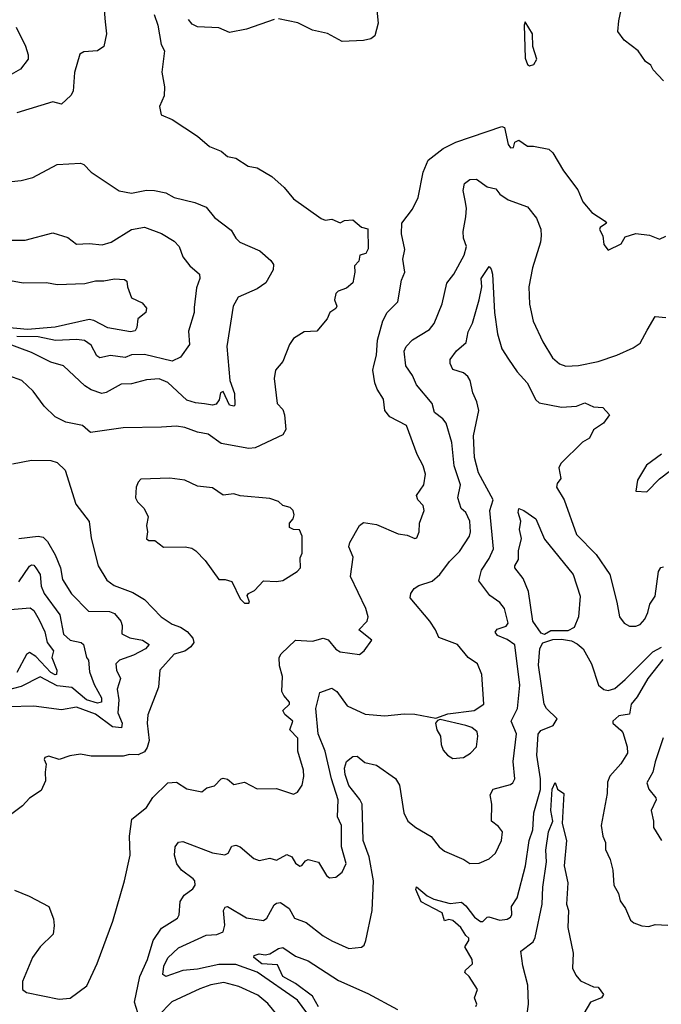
# Model space of a CAD drawing. Extents: x 1552294 to 1694791, y 811929 to 917222.
# Tile 252 of 256: x 1611109 to 1614124, y 885195 to 889821. Entities that reach past the tile are written whole.
import ezdxf

# ---------------------------------------------------------------- set-up
doc = ezdxf.new("R2010")
doc.units = 0

msp = doc.modelspace()

# ---------------------------------------------------------------- linework, layer by layer
at = {"layer": '0CON10XD'}
for points in [[(1612776.2, 889976.2), (1612793.5, 889805), (1612777.1, 889745), (1612758.5, 889731.5), (1612725, 889722.4), (1612625, 889718.8), (1612555, 889755.8), (1612485, 889772.2), (1612415.3, 889805.3), (1612325, 889824.3)], [(1614134.3, 889534.3), (1614086, 889585), (1614075, 889606.7), (1614050, 889625), (1614016, 889675), (1613950, 889725), (1613920, 889765), (1613924.2, 889815.8), (1613940.9, 889889.1)], [(1611741.2, 889845), (1611757.5, 889795), (1611773.3, 889705), (1611788.8, 889675), (1611776.7, 889575), (1611789.2, 889505), (1611787.3, 889462.7), (1611766.4, 889413.6), (1611774.2, 889374.2), (1611825, 889351.2), (1611945, 889272.9), (1612001.2, 889225), (1612055, 889202.9), (1612085, 889178), (1612125, 889170), (1612183.2, 889133.2), (1612225, 889124.4), (1612294.5, 889084.5), (1612352.2, 889032.2), (1612395, 888979.2), (1612525, 888886.2), (1612545, 888878.8), (1612575, 888883.3), (1612615, 888866.7), (1612635, 888878), (1612675, 888880), (1612715, 888846.7), (1612745, 888837.5), (1612746.2, 888745), (1612735, 888722.5), (1612707.5, 888715), (1612702.9, 888687.1), (1612681.9, 888665), (1612683.1, 888635), (1612673.8, 888585), (1612645, 888558.8), (1612605, 888545.8), (1612594, 888535), (1612588, 888505), (1612598.8, 888475), (1612595, 888463.3), (1612566, 888445), (1612554.3, 888415), (1612505, 888356.7), (1612445, 888353.8), (1612395, 888323.3), (1612376, 888295), (1612346.2, 888215), (1612311.2, 888175), (1612304.3, 888135), (1612318.3, 888018.3), (1612345, 887988.8), (1612352.9, 887965), (1612360, 887895), (1612345, 887871.1), (1612215, 887809.7), (1612185, 887806.4), (1612055, 887829.5), (1611995, 887873.3), (1611945, 887883.3), (1611884.4, 887905.6), (1611845, 887911.2), (1611775, 887907.1), (1611595, 887903.9), (1611441.4, 887881.4), (1611403.9, 887913.9), (1611325, 887929.4), (1611275, 887955.7), (1611223.3, 888005), (1611172.5, 888075), (1611118.8, 888125), (1611057.4, 888147.4)], [(1611506.4, 889865), (1611510.2, 889810.2), (1611516.2, 889755), (1611504.4, 889695), (1611475, 889674.4), (1611409.7, 889670.3), (1611391.1, 889658.9), (1611366.8, 889573.2), (1611360.8, 889485), (1611348.8, 889465), (1611305, 889424), (1611265, 889434.3), (1611095, 889383.3)], [(1612305, 889822.5), (1612175, 889776.9), (1612095, 889760.8), (1612045, 889782.5), (1611945, 889788), (1611919.5, 889799.5), (1611901.7, 889821.7)], [(1613505, 889603.8), (1613525, 889610), (1613538.8, 889635), (1613520, 889695), (1613518.8, 889755), (1613485, 889810), (1613480, 889795), (1613485, 889640), (1613495, 889610), (1613505, 889603.8)], [(1611092.5, 889785), (1611136.7, 889696.8), (1611149.2, 889655), (1611148.2, 889635), (1611112.3, 889587.7), (1611035.2, 889544.8)], [(1611085, 885730.5), (1611153.1, 885703.1), (1611245.6, 885655), (1611267.2, 885597.2), (1611270.5, 885565), (1611265.5, 885525), (1611204.4, 885465), (1611169.4, 885415), (1611122.2, 885302.2), (1611122.5, 885265), (1611140.9, 885250.9), (1611295, 885219.4), (1611346.7, 885223.3), (1611425, 885281.2), (1611473.2, 885386.8), (1611546, 885585), (1611601.4, 885775), (1611627.5, 885895), (1611624.5, 885985), (1611635.6, 886065), (1611705, 886118.8), (1611735, 886166.2), (1611805, 886235.8), (1611845, 886238.8), (1611895, 886208), (1611965, 886193.8), (1611988.3, 886211.7), (1612025, 886221.9), (1612055, 886254.2), (1612065, 886257.5), (1612085, 886251.9), (1612115, 886226.9), (1612165, 886239.1), (1612225, 886207.1), (1612315, 886209.2), (1612395, 886182), (1612415, 886191.2), (1612436.9, 886225), (1612444.4, 886265), (1612442.7, 886295), (1612416.1, 886385), (1612415.9, 886445), (1612378.9, 886485), (1612391.9, 886525), (1612355, 886556.5), (1612345.5, 886575), (1612377.1, 886605), (1612377.1, 886615), (1612350, 886645), (1612340.6, 886665), (1612343.5, 886735), (1612330, 886785), (1612327.5, 886825), (1612338.1, 886841.9), (1612405, 886905.4), (1612485, 886900.7), (1612535, 886915.6), (1612557.8, 886907.8), (1612595, 886863.8), (1612615, 886850.8), (1612705, 886838), (1612728, 886855), (1612763.3, 886905), (1612703.3, 886955), (1612741.4, 886995), (1612746.4, 887015), (1612735.5, 887055), (1612662.7, 887205), (1612675.4, 887295), (1612656.1, 887345), (1612660.8, 887365), (1612705.7, 887445), (1612725, 887458.9), (1612785, 887448.6), (1612887.5, 887405), (1612929.7, 887399.7), (1612965, 887383.8), (1612975, 887386.7), (1612985.9, 887414.1), (1612988.1, 887455), (1613010, 887515), (1613005, 887539.2), (1612980.6, 887565), (1612974.3, 887585), (1613008.5, 887635), (1613015.5, 887685), (1613005.3, 887725.3), (1612977.5, 887777.5), (1612927.1, 887915), (1612848.8, 887955), (1612825, 887984.4), (1612818, 888038), (1612788.5, 888085), (1612777.5, 888115), (1612769.1, 888175), (1612773.2, 888196.8), (1612786.1, 888245), (1612789.6, 888315), (1612814.7, 888405.3), (1612835.4, 888444.6), (1612886.2, 888495), (1612902.4, 888597.6), (1612918, 888635), (1612908.8, 888695), (1612918.8, 888741.2), (1612903.8, 888815), (1612904.2, 888865), (1612955, 888930), (1612981.2, 888985), (1613004.6, 889105), (1613028.8, 889161.2), (1613098.2, 889215), (1613159.1, 889245), (1613375, 889318.8), (1613386.5, 889315), (1613404.7, 889234.7), (1613415, 889218.8), (1613429.7, 889220.3), (1613436.2, 889245), (1613454.4, 889255.6), (1613495, 889227.1), (1613524, 889226), (1613595, 889212.5), (1613614, 889195), (1613665, 889111.2), (1613731.7, 889021.7), (1613755.6, 888965), (1613796.9, 888915), (1613860, 888875), (1613866.7, 888865), (1613837.5, 888845), (1613833.8, 888835), (1613850, 888805), (1613854, 888765), (1613875, 888737.5), (1613935, 888767.5), (1613955, 888801.2), (1614005, 888816.2), (1614068.3, 888808.3), (1614115, 888790), (1614145, 888804)], [(1611025, 889056.4), (1611115, 889065.6), (1611171.3, 889078.7), (1611285, 889140), (1611395, 889146.9), (1611410.9, 889140.9), (1611445, 889104.4), (1611576.3, 889016.3), (1611635, 889005.5), (1611705, 889020.5), (1611741.9, 889018.1), (1611795, 889008), (1611835, 888985.8), (1611931.3, 888961.3), (1611985, 888940.8), (1612025, 888892), (1612102.7, 888832.7), (1612124, 888794), (1612142.9, 888775), (1612236.7, 888735), (1612289.7, 888689.7), (1612301.2, 888671.2), (1612300, 888645), (1612265, 888584), (1612225, 888555.6), (1612135, 888516.5), (1612111.7, 888475), (1612082.5, 888285), (1612095.6, 888125.6), (1612118.1, 888065), (1612120, 888010), (1612115, 888004.4), (1612095, 888010), (1612065, 888073.3), (1612052.9, 888067.1), (1612046.4, 888035), (1612032.5, 888015), (1612015, 888010.4), (1611976.6, 888016.6), (1611935, 888020.3), (1611895, 888033.9), (1611805, 888116.2), (1611765, 888133.1), (1611705, 888129.3), (1611635, 888110.4), (1611585, 888107.8), (1611515, 888069.1), (1611495, 888064.5), (1611445, 888082.1), (1611415, 888100.5), (1611315.3, 888195.3), (1611255, 888211.3), (1611165, 888257.5), (1611042.1, 888302.1)], [(1611664.7, 885155), (1611647.7, 885205), (1611673.4, 885325), (1611709.5, 885405), (1611735.3, 885495), (1611775, 885551.9), (1611850.5, 885599.5), (1611858.5, 885615), (1611862.6, 885677.4), (1611881.7, 885708.3), (1611923.2, 885736.8), (1611932.9, 885755), (1611931.5, 885775), (1611924.6, 885785), (1611868.5, 885825), (1611847.5, 885855), (1611836.2, 885895), (1611839.4, 885935), (1611855, 885956), (1611875, 885959.2), (1612015, 885906.1), (1612073.2, 885896.8), (1612088.1, 885905), (1612105, 885938), (1612125, 885942.9), (1612145, 885934.4), (1612209.3, 885879.3), (1612235, 885871.2), (1612285, 885881.9), (1612315, 885871.9), (1612365, 885899.3), (1612388.3, 885888.3), (1612405, 885857.5), (1612425, 885844.2), (1612435, 885846.7), (1612451.5, 885868.5), (1612465, 885875.6), (1612513.2, 885863.2), (1612550, 885800), (1612565, 885789.2), (1612595, 885792), (1612625, 885816), (1612643.2, 885856.8), (1612621.8, 885935), (1612620.4, 886035), (1612602.9, 886075), (1612605.3, 886155), (1612573.6, 886253.6), (1612544.4, 886385), (1612510.8, 886465), (1612500.3, 886585), (1612519.7, 886660.3), (1612575, 886680.6), (1612598.9, 886665), (1612647.1, 886597.1), (1612732.4, 886557.6), (1612825, 886549.6), (1612915, 886559.4), (1612965, 886557.5), (1613065, 886540), (1613120.3, 886559.7), (1613245, 886574.8), (1613290, 886605), (1613281.1, 886745), (1613260.8, 886795), (1613216.2, 886825), (1613165.7, 886885), (1613078.1, 886918.1), (1613063.1, 886955), (1613036.1, 886995), (1612944.6, 887105), (1612946.5, 887125), (1612962.2, 887147.8), (1612985, 887161.9), (1613047.7, 887182.3), (1613083.8, 887215), (1613128, 887275), (1613175, 887321.8), (1613222.2, 887395), (1613228.1, 887415), (1613224.3, 887465), (1613206, 887505), (1613184.1, 887524.1), (1613167.9, 887575), (1613179.7, 887635), (1613151.2, 887725), (1613140.3, 887835), (1613113.8, 887925), (1613097.5, 887945), (1613057.5, 887975), (1613048, 888018), (1612973.3, 888105), (1612955, 888148.5), (1612923.8, 888195), (1612916.2, 888263.8), (1612924.5, 888285), (1612955, 888317.5), (1613034, 888366), (1613055.9, 888394.1), (1613094.7, 888485.3), (1613116.5, 888583.5), (1613149.6, 888625), (1613197.3, 888715), (1613207.9, 888755), (1613194.7, 888794.7), (1613192.3, 888825), (1613206.2, 888895), (1613208.2, 888935), (1613201.8, 888971.8), (1613192.4, 889017.6), (1613198.8, 889051.2), (1613225, 889070), (1613255, 889071.1), (1613306.1, 889036.1), (1613345.9, 889025.9), (1613365, 889000.6), (1613405, 888974.5), (1613495, 888941.1), (1613538.3, 888888.3), (1613557.4, 888837.4), (1613559.6, 888805), (1613555.6, 888775), (1613518.2, 888655), (1613502.2, 888565), (1613504.4, 888485), (1613522.5, 888405), (1613566.7, 888306.7), (1613612.9, 888232.9), (1613645, 888204.3), (1613675, 888193.1), (1613735, 888195.5), (1613827.5, 888215), (1613915.5, 888244.5), (1613991.2, 888278.8), (1614025, 888301.2), (1614057.1, 888362.9), (1614095, 888426), (1614145, 888421.9)], [(1611050, 888785), (1611135, 888784.4), (1611265, 888820), (1611335, 888798.1), (1611376.3, 888766.3), (1611435, 888769.6), (1611496.3, 888763.7), (1611538.6, 888775), (1611634.2, 888835), (1611695, 888846.2), (1611775, 888816.4), (1611835, 888780.6), (1611857.5, 888755), (1611875, 888706.2), (1611908.8, 888665), (1611953.8, 888625), (1611956, 888605), (1611939.1, 888560.9), (1611928.3, 888468.3), (1611928.5, 888445), (1611902.7, 888357.3), (1611906.5, 888295), (1611865, 888235.6), (1611825, 888217.3), (1611695, 888248.4), (1611635, 888245.9), (1611605, 888234.1), (1611535, 888242.4), (1611485, 888231.5), (1611471.4, 888241.4), (1611445, 888291.2), (1611413.3, 888313.3), (1611375, 888317.8), (1611277.1, 888312.9), (1611195, 888330.6), (1611095, 888332.6)], [(1612458.4, 885155), (1612415, 885214), (1612225, 885346.2), (1612125, 885381.6), (1612045, 885381.4), (1611945, 885360), (1611875.9, 885354.1), (1611795.3, 885325.3), (1611782.2, 885335), (1611785.8, 885374.2), (1611805, 885412.5), (1611855, 885460), (1611985, 885519.6), (1612035, 885522.3), (1612064.6, 885535.4), (1612073.5, 885566.5), (1612066.6, 885635), (1612075, 885652), (1612085, 885654.7), (1612175, 885601.8), (1612255, 885589.2), (1612270.5, 885599.5), (1612305, 885662), (1612315, 885670.2), (1612335, 885673.1), (1612374.7, 885645), (1612400.2, 885600.2), (1612455, 885579.6), (1612535, 885516.4), (1612575, 885492.7), (1612655, 885456.7), (1612715, 885463.1), (1612727.1, 885472.9), (1612735.9, 885494.1), (1612765.3, 885635), (1612771.2, 885775), (1612751.9, 885888.1), (1612723.7, 885965), (1612717.5, 886135), (1612707.3, 886157.3), (1612655, 886222.8), (1612637.6, 886275), (1612636, 886305), (1612645, 886336), (1612675, 886359.2), (1612695, 886360.8), (1612730.9, 886330.9), (1612785, 886318.5), (1612875, 886256.4), (1612893.8, 886225), (1612914.4, 886095), (1612932.9, 886055), (1612970, 886025), (1613042.9, 885982.9), (1613079.4, 885935), (1613105, 885914.5), (1613196.2, 885875), (1613225, 885856), (1613268.3, 885858.3), (1613315, 885878.5), (1613344.6, 885905), (1613373.3, 885965), (1613377.8, 886005), (1613359.7, 886029.7), (1613326.5, 886055), (1613327.7, 886135), (1613320.3, 886179.7), (1613334, 886205), (1613415, 886228.1), (1613426.1, 886235), (1613435.8, 886255), (1613427.1, 886335), (1613443.9, 886465), (1613417.9, 886525), (1613447.5, 886585), (1613458.8, 886695), (1613435, 886883.1), (1613399.5, 886909.5), (1613355, 886927.5), (1613343.6, 886943.6), (1613353.1, 886956.9), (1613395, 886971.8), (1613403.9, 886985), (1613386.6, 887055), (1613365, 887082.2), (1613318.6, 887115), (1613266.5, 887185), (1613279.5, 887235), (1613315, 887288.9), (1613335.2, 887335), (1613318.4, 887515), (1613334.5, 887565), (1613265, 887692.2), (1613246.2, 887763.8), (1613240.8, 887865), (1613266.9, 887985), (1613257.8, 888025), (1613237.9, 888067.9), (1613225.6, 888125), (1613215.6, 888145), (1613195, 888161.4), (1613145, 888178), (1613132.5, 888205), (1613132, 888225), (1613161.4, 888265), (1613206.7, 888305), (1613216.5, 888355), (1613236.5, 888395), (1613268.8, 888505), (1613280.4, 888565), (1613277.9, 888605), (1613315, 888660.8), (1613325, 888648.8), (1613330.5, 888625), (1613339.6, 888445), (1613354.5, 888345.5), (1613375.4, 888275), (1613405.8, 888225.8), (1613445.9, 888165.9), (1613494.1, 888115), (1613534.5, 888035), (1613550.3, 888020.3), (1613655, 887999.7), (1613725, 888005.4), (1613765, 888021.5), (1613805, 888002.2), (1613848.6, 887998.6), (1613881.2, 887965), (1613852, 887925), (1613805.5, 887894.5), (1613787.1, 887855), (1613753.8, 887836.2), (1613651.4, 887735), (1613642.7, 887715), (1613651.5, 887665), (1613635, 887642.5), (1613631.6, 887625), (1613668.1, 887565), (1613725, 887401.4), (1613818, 887308), (1613882.1, 887215), (1613914.6, 887084.6), (1613927.9, 887015), (1613948.9, 886985), (1613975, 886970.8), (1614005, 886971.9), (1614025, 886979.6), (1614046.1, 887005), (1614060.8, 887035), (1614070.4, 887075), (1614095, 887112.5), (1614111.4, 887228.6), (1614122.5, 887247.5), (1614135, 887250.8)], [(1611065, 888596.1), (1611125, 888583.9), (1611235, 888586.4), (1611285, 888576.9), (1611415, 888581.9), (1611465, 888594.4), (1611505, 888594.4), (1611555, 888603.6), (1611600.6, 888600.6), (1611613.1, 888593.1), (1611616, 888565), (1611634.4, 888514.4), (1611685, 888490.6), (1611705.3, 888465), (1611701.5, 888445), (1611663.3, 888415), (1611659.2, 888375), (1611650.8, 888359.2), (1611630, 888355), (1611523.2, 888373.2), (1611457.3, 888407.3), (1611435, 888412), (1611275, 888376.6), (1611145, 888365.8), (1611044.7, 888375.3)], [(1614125, 887780), (1614055, 887727.5), (1614012.7, 887657.3), (1614003.8, 887605), (1614056.8, 887603.2), (1614115, 887663.3), (1614167.7, 887702.3)], [(1611075, 887734), (1611165, 887750.8), (1611255, 887750), (1611285, 887740.8), (1611322.9, 887705), (1611372.2, 887545), (1611435, 887462.5), (1611444.2, 887385), (1611478, 887255), (1611518, 887188), (1611552.6, 887162.6), (1611639.9, 887129.9), (1611695, 887096.7), (1611774.2, 887015), (1611825, 886980.9), (1611865, 886967.1), (1611896.1, 886946.1), (1611922.7, 886915), (1611927.9, 886895), (1611913.5, 886875), (1611885, 886854.6), (1611835, 886840), (1611768, 886765), (1611761.1, 886685), (1611711.5, 886555), (1611707.8, 886515), (1611716.7, 886435), (1611708.6, 886401.4), (1611695, 886381.4), (1611665, 886367.5), (1611625, 886368.1), (1611595, 886360.8), (1611445, 886360), (1611395, 886369.4), (1611345, 886362.9), (1611295, 886344.4), (1611245, 886360), (1611227.5, 886355), (1611223.8, 886345), (1611233.6, 886323.6), (1611228, 886285), (1611230.6, 886245), (1611209.8, 886200.2), (1611155, 886163.1), (1611122.7, 886127.3), (1611065, 886084.4)], [(1612185, 887080), (1612188.8, 887085), (1612178, 887115), (1612183.8, 887125), (1612211.7, 887138.3), (1612255, 887183.8), (1612315, 887180.8), (1612345, 887186.7), (1612412.3, 887227.7), (1612428.8, 887245), (1612427, 887293), (1612436.7, 887315), (1612436.2, 887395), (1612423.6, 887423.6), (1612395, 887426.2), (1612376.7, 887435), (1612376.7, 887455), (1612393.6, 887476.4), (1612398.8, 887495), (1612393.3, 887515), (1612379.5, 887529.5), (1612345, 887538.8), (1612325, 887556.7), (1612285, 887571.2), (1612145, 887583.1), (1612115, 887592.5), (1612065, 887587.5), (1612015, 887621.5), (1611945, 887630), (1611885, 887656.7), (1611815, 887666.7), (1611678.3, 887661.7), (1611665, 887647.5), (1611655.8, 887624.2), (1611653.6, 887575), (1611662.9, 887555), (1611693.6, 887523.6), (1611712.5, 887485), (1611704.4, 887445), (1611708.8, 887415), (1611705, 887382.5), (1611715, 887373.8), (1611743.9, 887373.9), (1611785, 887342.5), (1611885.8, 887344.2), (1611917.3, 887337.3), (1611935.9, 887325.9), (1611980.5, 887280.5), (1612045, 887190), (1612075, 887191.2), (1612105, 887181.2), (1612145, 887100), (1612165, 887080), (1612185, 887080)], [(1613575, 886932.6), (1613559.3, 886939.3), (1613520.5, 886995), (1613499.4, 887135), (1613475, 887196.2), (1613436, 887245), (1613435.8, 887255), (1613452.9, 887285), (1613452.9, 887325), (1613466.7, 887383.3), (1613457.9, 887425), (1613464.1, 887465), (1613450.8, 887505), (1613455, 887523.8), (1613478.2, 887515), (1613534.4, 887475), (1613575, 887380), (1613710.6, 887215), (1613742.4, 887112.4), (1613734.6, 887015), (1613715, 886965.6), (1613685, 886948.9), (1613605, 886949.6), (1613575, 886932.6)], [(1611105, 887383.8), (1611195, 887394.8), (1611219.8, 887389.8), (1611240, 887370), (1611275, 887306), (1611301.1, 887245), (1611310.3, 887190.3), (1611352.8, 887122.8), (1611432.4, 887042.4), (1611530.2, 887040.2), (1611555, 887030.7), (1611584, 886995), (1611590.4, 886975), (1611588.6, 886935), (1611627, 886917), (1611686.2, 886905), (1611717.5, 886885), (1611700.8, 886865), (1611643.6, 886835), (1611577.9, 886812.1), (1611561.1, 886795), (1611563.8, 886765), (1611582.9, 886725), (1611567.1, 886675), (1611574.8, 886625), (1611569.8, 886565), (1611589.7, 886515), (1611586.9, 886493.1), (1611545, 886498.7), (1611465, 886557.3), (1611375, 886590.6), (1611305, 886578.8), (1611175, 886596.2), (1611055, 886591.8)], [(1611105, 887179.1), (1611155, 887252.9), (1611165, 887259.5), (1611175, 887257.5), (1611185, 887245.6), (1611204.3, 887214.3), (1611210.1, 887160.1), (1611224.2, 887125), (1611297.9, 887025), (1611315, 886933.8), (1611345.9, 886905.9), (1611397.5, 886895), (1611408, 886885), (1611422, 886825), (1611432.3, 886812.3), (1611437.2, 886757.2), (1611458.2, 886698.2), (1611492.9, 886635), (1611492.9, 886615), (1611475, 886610.2), (1611422.7, 886625), (1611353.6, 886683.6), (1611285, 886690.6), (1611205, 886733.5), (1611115, 886687.5), (1610970.1, 886649.9)], [(1611045, 887047.9), (1611157.9, 887057.9), (1611175.9, 887045), (1611200.8, 887000.8), (1611227.5, 886945), (1611237.7, 886895), (1611267.4, 886855), (1611260, 886825), (1611283.5, 886765), (1611282.1, 886745), (1611275, 886742.3), (1611255, 886753.3), (1611185, 886828.8), (1611155, 886848.2), (1611141.2, 886838.8), (1611095, 886753.8)], [(1613252.5, 885185), (1613256.7, 885195), (1613246.7, 885225), (1613260, 885265), (1613221.2, 885325), (1613200, 885345), (1613203.3, 885355), (1613236, 885385), (1613235.9, 885405.9), (1613201.2, 885465), (1613220, 885495), (1613220, 885505), (1613205, 885517.5), (1613182.5, 885555), (1613145, 885588.6), (1613126.1, 885593.9), (1613105, 885587.5), (1613093.8, 885625), (1613055, 885644.6), (1612995, 885675.6), (1612970, 885735), (1612973.9, 885746.1), (1613024.2, 885704.2), (1613055, 885689.2), (1613131.9, 885668.1), (1613185, 885674.3), (1613205, 885657.8), (1613246, 885605), (1613275, 885584.5), (1613285.5, 885584.5), (1613305, 885604), (1613314.3, 885605.7), (1613365, 885589.5), (1613400, 885595), (1613415.7, 885605), (1613421.4, 885615), (1613419.4, 885655), (1613447.1, 885695), (1613485.4, 885845), (1613503.1, 885965), (1613520.2, 886015), (1613524.8, 886095), (1613555.7, 886204.3), (1613556.9, 886255), (1613539, 886365), (1613545, 886464.2), (1613558.2, 886481.8), (1613616.2, 886505), (1613635, 886535.8), (1613585, 886584.2), (1613573.4, 886605), (1613547.7, 886787.7), (1613552.7, 886867.3), (1613567.2, 886892.8), (1613615, 886908.2), (1613655, 886910.5), (1613702.6, 886902.6), (1613728.6, 886888.6), (1613756.5, 886865), (1613795.3, 886795.3), (1613829.6, 886695), (1613854.4, 886674.4), (1613875, 886668.8), (1613905, 886678.9), (1613955, 886720.9), (1614085, 886851.5), (1614125, 886873.3)], [(1614130.7, 886815), (1614060, 886725), (1614011.2, 886638.8), (1613982, 886605), (1613975, 886557.5), (1613925, 886550.8), (1613896, 886525), (1613896.2, 886515), (1613933.2, 886483.2), (1613942.7, 886472.7), (1613962.9, 886405), (1613964.5, 886375), (1613934.6, 886325.4), (1613882.9, 886267.1), (1613871.1, 886238.9), (1613869.4, 886185), (1613841.2, 886035), (1613849.1, 885985), (1613862.5, 885955), (1613862.1, 885922.1), (1613884.3, 885875), (1613896.5, 885825), (1613900.8, 885755), (1613922.5, 885715), (1613930.9, 885680.9), (1613956, 885645), (1613979.7, 885589.7), (1613995, 885577.5), (1614033, 885563), (1614065, 885560.8), (1614095, 885570.6), (1614155, 885567.3)], [(1613145, 886349.1), (1613195, 886354.6), (1613227.5, 886375), (1613255, 886404), (1613261.8, 886455), (1613258.1, 886475), (1613232.9, 886495), (1613205, 886505.3), (1613085, 886532.5), (1613071.7, 886528.3), (1613062.5, 886515), (1613068.8, 886485), (1613085.8, 886455), (1613089.2, 886415), (1613099.3, 886389.3), (1613118.6, 886365), (1613145, 886349.1)], [(1614133.1, 886446.9), (1614095, 886333.8), (1614084.7, 886285.3), (1614056.2, 886235), (1614065.8, 886205), (1614098.6, 886165), (1614100, 886155), (1614076.9, 886105), (1614088.1, 886055), (1614087.5, 886025), (1614124.2, 885965)], [(1613485.7, 885094.3), (1613499.2, 885195), (1613496.6, 885285), (1613473.2, 885375), (1613463.6, 885445), (1613522.2, 885487.8), (1613531.5, 885508.5), (1613564.8, 885665.2), (1613567.8, 885745), (1613583.9, 885865), (1613581.6, 885918.4), (1613594.7, 886005), (1613614.7, 886055), (1613605.3, 886105), (1613610.8, 886205), (1613625, 886237.5), (1613635.6, 886205.6), (1613666, 886185), (1613658.5, 886045), (1613678.9, 885965), (1613668.1, 885845), (1613685.4, 885765.4), (1613678.9, 885665), (1613687.5, 885635), (1613685.5, 885555.5), (1613709.1, 885435), (1613706.8, 885365), (1613722.3, 885332.3), (1613745, 885305.5), (1613805, 885277.1), (1613826.7, 885275), (1613851.7, 885241.7), (1613843.3, 885225), (1613791.4, 885205), (1613744.5, 885125.5)], [(1612513, 885183), (1612485, 885233.9), (1612405, 885292.6), (1612345.2, 885325), (1612319.9, 885379.9), (1612247.3, 885385), (1612209.4, 885415), (1612210, 885425), (1612235, 885431.5), (1612261.9, 885428.1), (1612285, 885431.8), (1612325, 885457.1), (1612345, 885461.3), (1612405, 885421.6), (1612465, 885398.9), (1612607.2, 885307.2), (1612745.2, 885245.2), (1612885, 885170)], [(1612318.1, 885145), (1612275, 885199.4), (1612227.2, 885237.2), (1612138.7, 885278.7), (1612067.7, 885297.7), (1612006.7, 885286.7), (1611955, 885267.1), (1611824, 885206), (1611759.3, 885140.7)]]:
    msp.add_lwpolyline(points, dxfattribs=at)

doc.saveas('drawing.dxf')
